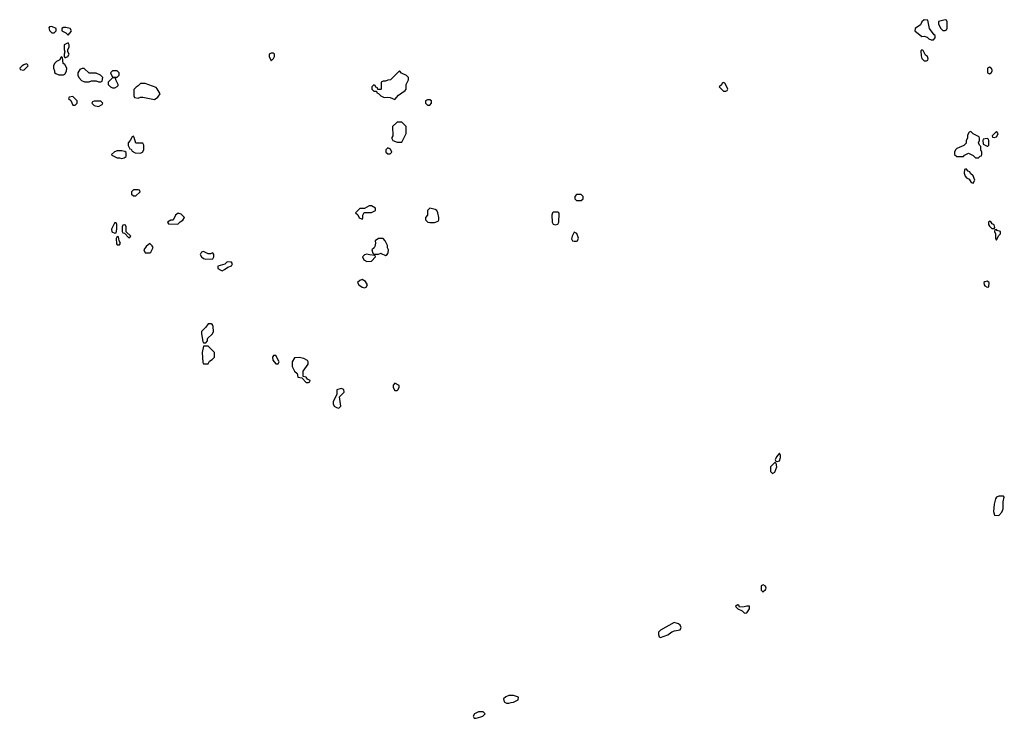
# Model space of a CAD drawing. Header units: inches. Extents: x 2789275 to 2951659, y 860290 to 1033804.
# Tile 88 of 256: x 2884574 to 2893018, y 946012 to 952006. Entities that reach past the tile are written whole.
import ezdxf

# ---------------------------------------------------------------- set-up
doc = ezdxf.new("R2010")
doc.units = ezdxf.units.IN
doc.header["$MEASUREMENT"] = 0
for name, color, linetype in [('C8984', 7, 'Continuous'), ('C8985', 7, 'Continuous'), ('C8994', 7, 'Continuous'), ('C8995', 7, 'Continuous')]:
    doc.layers.add(name, color=color, linetype=linetype)

msp = doc.modelspace()

# ---------------------------------------------------------------- linework, layer by layer
at = {"layer": 'C8984', "color": 2, "elevation": 2}
for points in [[(2886126.4, 950000), (2886123.6, 949996.4), (2886122, 949990), (2886132, 949970), (2886150, 949958), (2886170, 949952), (2886230, 949954), (2886238, 949970), (2886238, 949990), (2886233, 950000)], [(2886215, 950000), (2886210, 949998), (2886190, 949998), (2886186, 950000)], [(2887604, 950000), (2887610, 949994), (2887650, 949994), (2887665, 950000)], [(2887674, 950000), (2887710, 949982), (2887726, 949990), (2887731.6, 950000)]]:
    msp.add_lwpolyline(points, dxfattribs=at)
for points in [[(2887550, 949995.3), (2887531.6, 949988.4), (2887514, 949970), (2887525.4, 949945.4), (2887550, 949932), (2887590, 949934), (2887626, 949970), (2887622, 949982), (2887572.7, 949987.3)], [(2886352.7, 949927.3), (2886332, 949908), (2886274, 949890), (2886274, 949870), (2886298, 949858), (2886310, 949852), (2886330, 949862), (2886358, 949882), (2886390, 949894), (2886398, 949910), (2886390, 949926)], [(2887510, 949778), (2887490, 949768), (2887472, 949750), (2887482, 949730), (2887510, 949712), (2887530, 949706), (2887546, 949710), (2887558, 949730), (2887539, 949759)], [(2886216.4, 949396.4), (2886190, 949395.3), (2886171.1, 949368.9), (2886132, 949330), (2886132, 949310), (2886145.4, 949245.4), (2886150, 949234), (2886170, 949234), (2886186, 949250), (2886186, 949270), (2886228.4, 949311.6), (2886235.3, 949330), (2886234.6, 949374.6), (2886228.4, 949388.4)], [(2886190, 949206), (2886150, 949206), (2886138, 949150), (2886144.7, 949064.7), (2886150, 949054), (2886190, 949054), (2886203.1, 949076.9), (2886226, 949090), (2886246, 949110), (2886246, 949150)], [(2886770, 949126), (2886750, 949126), (2886742, 949110), (2886743.6, 949083.6), (2886770, 949054), (2886790, 949054), (2886798, 949070)], [(2886970, 949108), (2886930, 949106), (2886912, 949070), (2886912, 949030), (2886931.6, 948991.6), (2886954, 948970), (2886958, 948938), (2886994, 948934), (2887030, 948894), (2887050, 948894), (2887062, 948898), (2887066, 948910), (2887042, 948922), (2887030, 948938), (2887006, 948946), (2887006, 948990), (2887048.7, 949050), (2887048.7, 949070), (2887042, 949082), (2887010, 949098)], [(2887790, 948888), (2887778, 948870), (2887778, 948850), (2887790, 948824.7), (2887810, 948824.7), (2887818, 948830), (2887828, 948850), (2887827.3, 948867.3)], [(2887330, 948842), (2887294, 948830), (2887294, 948790), (2887262, 948730), (2887262, 948710), (2887272, 948690), (2887290, 948678), (2887310, 948672), (2887328, 948690), (2887318, 948770), (2887358, 948810), (2887352.9, 948832.9)], [(2888810, 946208.7), (2888770, 946208), (2888743.6, 946196.4), (2888722, 946178), (2888730, 946154), (2888750, 946142), (2888770, 946141), (2888790, 946146.8), (2888810, 946151.3), (2888848, 946170), (2888852.5, 946192.5)], [(2888510, 946068), (2888474, 946050), (2888462, 946030), (2888472.7, 946012.7), (2888490, 946012), (2888530, 946026), (2888546, 946030), (2888566, 946050), (2888547.3, 946067.3)]]:
    msp.add_lwpolyline(points, close=True, dxfattribs=at)
at = {"layer": 'C8985', "color": 2, "elevation": 2}
for points in [[(2884850, 951948), (2884830, 951946), (2884824.7, 951935.3), (2884830, 951914), (2884850, 951894), (2884870, 951894), (2884886, 951910), (2884886, 951930)], [(2884970, 951938), (2884950, 951938), (2884934, 951930), (2884934, 951910), (2884970, 951894), (2884990, 951874), (2885016.4, 951903.6), (2885018, 951910), (2885006, 951930)], [(2884990, 951806), (2884954, 951790), (2884954, 951750), (2884962, 951730), (2884954, 951710), (2884954, 951690), (2884962, 951682), (2884970, 951682), (2884986, 951690), (2884998, 951710), (2884986, 951730), (2884986, 951750), (2884998, 951770), (2884998, 951790)], [(2884930, 951686), (2884918, 951662), (2884890, 951648), (2884871.1, 951628.9), (2884864.7, 951610), (2884864.7, 951590), (2884872.7, 951567.3), (2884872.7, 951552.7), (2884883.6, 951543.6), (2884910, 951534), (2884950, 951534), (2884962, 951538), (2884976.4, 951563.6), (2884978, 951590), (2884960.4, 951620.4), (2884948, 951630), (2884942, 951682)], [(2886750, 951718), (2886730, 951718), (2886714, 951710), (2886714, 951690), (2886730, 951654), (2886750, 951674), (2886758, 951690), (2886758, 951710)], [(2884630, 951626), (2884610, 951618), (2884594, 951610), (2884574, 951590), (2884578, 951578), (2884610, 951574), (2884646, 951610), (2884642, 951622)], [(2885110, 951588), (2885090, 951578), (2885072, 951550), (2885072, 951530), (2885082, 951510), (2885105.4, 951485.4), (2885130, 951472), (2885168.4, 951471.6), (2885190, 951482), (2885230, 951482), (2885250, 951474), (2885270, 951474), (2885282, 951478), (2885286, 951510), (2885266, 951530), (2885230, 951546), (2885170, 951548), (2885127.3, 951587.3)], [(2885410, 951566), (2885370, 951566), (2885354, 951550), (2885370, 951514), (2885410, 951514), (2885426, 951530), (2885426, 951550)], [(2887830, 951566), (2887754, 951490), (2887730, 951488), (2887710, 951478), (2887690, 951478), (2887674, 951470), (2887674, 951410), (2887670, 951406), (2887646, 951406), (2887642, 951422), (2887627.3, 951427.3), (2887622, 951442), (2887610, 951446), (2887594, 951430), (2887594, 951410), (2887610, 951394), (2887634, 951394), (2887638, 951378), (2887650, 951374), (2887670, 951352), (2887699.6, 951339.6), (2887730, 951342), (2887750, 951338), (2887790, 951322), (2887822, 951358), (2887880.4, 951399.6), (2887888, 951410), (2887888, 951450), (2887908, 951490), (2887908, 951510), (2887890, 951528), (2887848.4, 951548.4)], [(2885390, 951506), (2885370, 951506), (2885334, 951470), (2885334, 951450), (2885354, 951430), (2885370, 951422), (2885390, 951422), (2885410, 951434), (2885418, 951442), (2885418, 951450), (2885398, 951490), (2885398, 951498)], [(2885650, 951458), (2885610, 951458), (2885590, 951438), (2885571.6, 951428.4), (2885552.7, 951407.3), (2885552.7, 951352.7), (2885558, 951338), (2885590, 951334), (2885610, 951342), (2885630, 951342), (2885730, 951322), (2885759, 951341), (2885778, 951370), (2885753.6, 951413.6), (2885743.1, 951423.1)], [(2885030, 951346), (2884998, 951342), (2884994, 951330), (2885012.7, 951312.7), (2885030, 951274), (2885050, 951274), (2885066, 951290), (2885066, 951310)], [(2885212.7, 951307.3), (2885198, 951302), (2885194, 951290), (2885214, 951270), (2885250, 951262), (2885282, 951278), (2885286, 951290), (2885270, 951306)], [(2888090, 951318), (2888070, 951318), (2888054, 951310), (2888054, 951290), (2888070, 951274), (2888090, 951274), (2888106, 951290), (2888106, 951310)], [(2887850, 951128), (2887810, 951128), (2887772, 951090), (2887774, 951010), (2887765.4, 950994.6), (2887765.4, 950985.4), (2887774, 950970), (2887810, 950954), (2887850, 950954), (2887888, 951030), (2887888.4, 951088.4)], [(2885550, 951006), (2885538, 951002), (2885522, 950970), (2885504.7, 950950), (2885505.4, 950925.4), (2885518, 950898), (2885530, 950894), (2885538, 950878), (2885563.6, 950863.6), (2885610, 950862), (2885626, 950870), (2885638, 950890), (2885638, 950930), (2885630, 950946), (2885570, 950946), (2885556.4, 950996.4)], [(2885450, 950882), (2885410, 950882), (2885386.4, 950873.6), (2885362, 950850), (2885364.7, 950844.7), (2885410, 950822), (2885430, 950822), (2885450, 950814), (2885470, 950822), (2885487.3, 950832.7), (2885487.3, 950867.3), (2885476.4, 950876.4)], [(2887730, 950906), (2887714, 950890), (2887714, 950870), (2887730, 950854), (2887750, 950854), (2887766, 950870), (2887754, 950894)], [(2885590, 950546), (2885550, 950546), (2885534, 950530), (2885534, 950510), (2885550, 950494), (2885570, 950494), (2885606, 950530), (2885602, 950542)], [(2889390, 950506), (2889350, 950506), (2889334, 950490), (2889334, 950470), (2889350, 950454), (2889390, 950454), (2889406, 950470), (2889406, 950490)], [(2887590, 950408), (2887570, 950408), (2887530, 950386), (2887490, 950386), (2887454, 950350), (2887472.7, 950332.7), (2887486, 950306), (2887510, 950294), (2887516.4, 950303.6), (2887518, 950330), (2887527.3, 950352.7), (2887590, 950352), (2887626, 950370), (2887626, 950390)], [(2888090, 950388), (2888072, 950370), (2888072, 950330), (2888054, 950310), (2888054, 950290), (2888074, 950270), (2888090, 950264.7), (2888130, 950266), (2888162, 950278), (2888168.7, 950290), (2888169, 950310), (2888159, 950350), (2888150, 950368), (2888136.5, 950376.5)], [(2885934, 950346), (2885911.6, 950328.4), (2885890, 950286), (2885870, 950286), (2885842, 950270), (2885850, 950254), (2885930, 950252), (2885948.9, 950271.1), (2885973.2, 950286.8), (2885988, 950310), (2885958, 950338)], [(2889190, 950354), (2889150, 950354), (2889142, 950350), (2889138, 950330), (2889141, 950270), (2889150, 950252), (2889170, 950246.8), (2889190, 950252), (2889199, 950270), (2889200.4, 950340.4), (2889198, 950350)], [(2885390, 950266), (2885362, 950210), (2885365.4, 950185.4), (2885390, 950174), (2885402, 950178), (2885408, 950210), (2885406, 950250), (2885402, 950262)], [(2885470, 950246), (2885458, 950242), (2885454, 950230), (2885454, 950190), (2885458, 950178), (2885474, 950174), (2885510, 950134), (2885526, 950150), (2885486, 950186), (2885486, 950230), (2885482, 950242)], [(2885410, 950146), (2885402, 950130), (2885403.6, 950083.6), (2885410, 950074), (2885430, 950074), (2885438, 950090), (2885426, 950110), (2885422, 950142)], [(2889330, 950182), (2889311.3, 950150), (2889306.4, 950126.4), (2889314, 950110), (2889330, 950104.7), (2889350, 950106), (2889358, 950110), (2889367.3, 950132.7), (2889352.5, 950172.5)], [(2885690, 950086), (2885659.6, 950060.4), (2885638, 950030), (2885650, 950004.7), (2885690, 950004.7), (2885698, 950010), (2885718, 950050), (2885710, 950066)]]:
    msp.add_lwpolyline(points, close=True, dxfattribs=at)
for points in [[(2887731.6, 950000), (2887734.6, 950005.4), (2887738, 950030), (2887728.4, 950048.4), (2887727.3, 950067.3), (2887708, 950110), (2887690, 950128), (2887650, 950128), (2887622, 950110), (2887624.7, 950090), (2887619.6, 950060.4), (2887612.7, 950047.3), (2887594, 950030), (2887602, 950002), (2887604, 950000)], [(2886186, 950000), (2886150, 950018), (2886134, 950010), (2886126.4, 950000)], [(2886233, 950000), (2886230, 950006), (2886215, 950000)], [(2887665, 950000), (2887670, 950002), (2887674, 950000)]]:
    msp.add_lwpolyline(points, dxfattribs=at)
at = {"layer": 'C8994', "color": 2, "elevation": 2}
for points in [[(2892870, 949762), (2892850, 949758), (2892842, 949750), (2892844.7, 949730), (2892850, 949722), (2892870, 949712), (2892886, 949714), (2892888, 949750)], [(2891090, 948286), (2891063.6, 948256.4), (2891054, 948230), (2891058, 948218), (2891070, 948214), (2891090, 948222), (2891098, 948250), (2891098, 948270)], [(2891050, 948206), (2891014, 948170), (2891012, 948150), (2891012, 948130), (2891030, 948112), (2891050, 948124.7), (2891068, 948170), (2891062, 948202)], [(2893010, 947918), (2892970, 947918), (2892951.6, 947908.4), (2892943.6, 947896.4), (2892931.3, 947850), (2892926.4, 947786.4), (2892934, 947754), (2892970, 947752), (2892998, 947782), (2893008.7, 947810), (2893008, 947870), (2893018, 947910)], [(2890950, 947158), (2890934, 947150), (2890932, 947130), (2890932.7, 947112.7), (2890950, 947094), (2890955.3, 947104.7), (2890970, 947114), (2890975.3, 947130), (2890970, 947146)], [(2890730, 946986), (2890714, 946970), (2890734, 946950), (2890770, 946934), (2890790, 946914), (2890810, 946918), (2890834, 946950), (2890833.6, 946973.6), (2890810, 946975.3), (2890787.3, 946967.3), (2890746, 946966), (2890742, 946982)], [(2890185.4, 946834.6), (2890070, 946768), (2890052, 946750), (2890051.3, 946730), (2890058, 946710), (2890070, 946704), (2890132.4, 946727.6), (2890166.8, 946753.2), (2890190, 946764), (2890238, 946770), (2890248, 946790), (2890238, 946810), (2890223.1, 946823.1)]]:
    msp.add_lwpolyline(points, close=True, dxfattribs=at)
at = {"layer": 'C8995', "color": 2, "elevation": 2}
for points in [[(2892330, 952006), (2892311.6, 951988.4), (2892298, 951962), (2892254, 951930), (2892252, 951910), (2892310, 951862), (2892330, 951864.7), (2892355.3, 951855.3), (2892370, 951842), (2892390, 951834), (2892410, 951834), (2892426, 951850), (2892426, 951870), (2892416.4, 951876.4), (2892375.3, 951930), (2892362, 952002)], [(2892510, 952006), (2892454, 951990), (2892454, 951970), (2892470, 951934), (2892490, 951914), (2892510, 951914), (2892522, 951918), (2892527.3, 951932.7), (2892527.3, 951987.3), (2892522, 952002)], [(2892310, 951746), (2892302, 951738), (2892303.6, 951696.4), (2892310, 951674), (2892330, 951654), (2892350, 951654), (2892362, 951658), (2892366, 951670), (2892358, 951690), (2892342, 951702), (2892322, 951742)], [(2892890, 951598), (2892874, 951590), (2892874, 951550), (2892890, 951542), (2892906, 951550), (2892918, 951570), (2892906, 951590)], [(2890610, 951466), (2890598, 951462), (2890592.7, 951447.3), (2890574, 951430), (2890610, 951394), (2890630, 951394), (2890642, 951398), (2890646, 951410), (2890638, 951430), (2890622, 951462)], [(2892730, 951046), (2892718, 951042), (2892703.6, 951016.4), (2892702, 950990), (2892692, 950970), (2892690, 950946), (2892670, 950926), (2892610, 950902), (2892598, 950890), (2892591.3, 950870), (2892592, 950850), (2892611.6, 950831.6), (2892667.3, 950832.7), (2892676.4, 950843.6), (2892710, 950862), (2892750, 950842), (2892770, 950822), (2892790, 950822), (2892798, 950822), (2892810, 950834), (2892822, 950838), (2892826, 950850), (2892826, 950870), (2892818, 950890), (2892818, 950918), (2892806, 950930), (2892798, 950950), (2892806, 950970), (2892806, 950990), (2892802, 951002), (2892750, 951026)], [(2892870, 950986), (2892838, 950982), (2892834, 950970), (2892838, 950938), (2892870, 950922), (2892878, 950922), (2892886, 950930), (2892886, 950970), (2892882, 950982)], [(2892950, 951046), (2892914, 951010), (2892918, 950998), (2892930, 950994), (2892950, 951002), (2892955.3, 951004.7), (2892966, 951030)], [(2892690, 950726), (2892678, 950722), (2892674, 950690), (2892683.6, 950663.6), (2892694, 950650), (2892718, 950638), (2892734, 950610), (2892750, 950602), (2892766, 950630), (2892750, 950666), (2892727.3, 950687.3), (2892722, 950702), (2892707.3, 950707.3)], [(2892890, 950278), (2892882, 950270), (2892882, 950250), (2892890, 950234), (2892910, 950214), (2892930, 950214), (2892938, 950222), (2892930, 950246), (2892915.3, 950255.3), (2892906, 950270)], [(2892950, 950206), (2892938, 950202), (2892934, 950190), (2892942, 950170), (2892942, 950130), (2892950, 950114), (2892967.3, 950152.7), (2892986, 950170), (2892986, 950190), (2892958, 950198)]]:
    msp.add_lwpolyline(points, close=True, dxfattribs=at)

doc.saveas('drawing.dxf')
